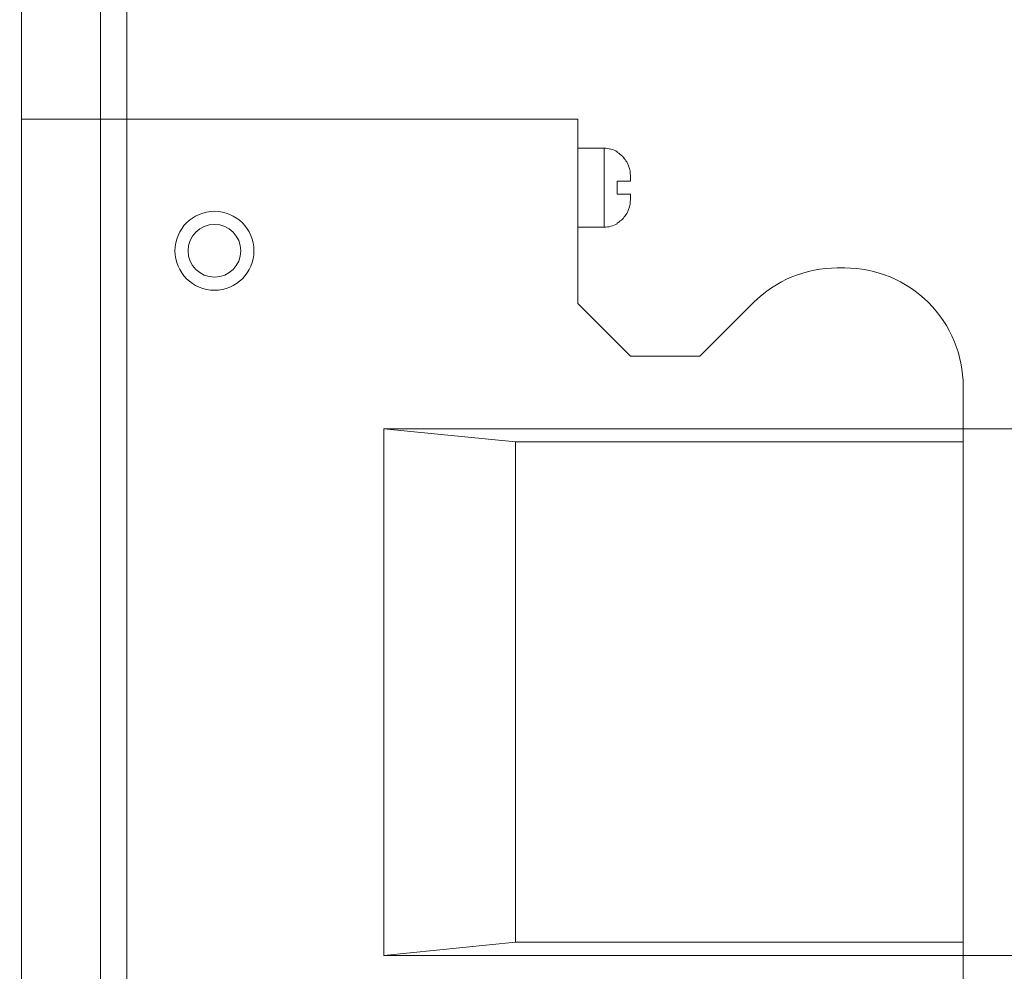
# Model space of a CAD drawing. Header units: millimetres. Extents: x -296 to 295, y -209 to 209.
# Tile 83 of 146: x 0 to 37, y 88 to 124. Entities that reach past the tile are written whole.
import ezdxf
from ezdxf.lldxf.tags import DXFTag

# ---------------------------------------------------------------- set-up
doc = ezdxf.new("R2010")
doc.units = ezdxf.units.MM
doc.header["$MEASUREMENT"] = 0
doc.layers.add('layer 1', color=7, linetype='Continuous')
tags = doc.linetypes.add('New Line104', pattern=[1, 0.5, -0.5]).pattern_tags.tags
tags[6:7] = [DXFTag(74, 4), DXFTag(75, 0), DXFTag(340, '0'), DXFTag(46, 1.0), DXFTag(50, 0.0), DXFTag(44, 0.0), DXFTag(45, 0.0)]
tags[4:5] = [DXFTag(74, 4), DXFTag(75, 0), DXFTag(340, '0'), DXFTag(46, 1.0), DXFTag(50, 0.0), DXFTag(44, 0.0), DXFTag(45, 0.0)]
tags = doc.linetypes.add('New Line105', pattern=[1, 0.5, -0.5]).pattern_tags.tags
tags[6:7] = [DXFTag(74, 4), DXFTag(75, 0), DXFTag(340, '0'), DXFTag(46, 1.0), DXFTag(50, 0.0), DXFTag(44, 0.0), DXFTag(45, 0.0)]
tags[4:5] = [DXFTag(74, 4), DXFTag(75, 0), DXFTag(340, '0'), DXFTag(46, 1.0), DXFTag(50, 0.0), DXFTag(44, 0.0), DXFTag(45, 0.0)]
tags = doc.linetypes.add('New Line107', pattern=[1, 0.5, -0.5]).pattern_tags.tags
tags[6:7] = [DXFTag(74, 4), DXFTag(75, 0), DXFTag(340, '0'), DXFTag(46, 1.0), DXFTag(50, 0.0), DXFTag(44, 0.0), DXFTag(45, 0.0)]
tags[4:5] = [DXFTag(74, 4), DXFTag(75, 0), DXFTag(340, '0'), DXFTag(46, 1.0), DXFTag(50, 0.0), DXFTag(44, 0.0), DXFTag(45, 0.0)]
tags = doc.linetypes.add('New Line108', pattern=[1, 0.5, -0.5]).pattern_tags.tags
tags[6:7] = [DXFTag(74, 4), DXFTag(75, 0), DXFTag(340, '0'), DXFTag(46, 1.0), DXFTag(50, 0.0), DXFTag(44, 0.0), DXFTag(45, 0.0)]
tags[4:5] = [DXFTag(74, 4), DXFTag(75, 0), DXFTag(340, '0'), DXFTag(46, 1.0), DXFTag(50, 0.0), DXFTag(44, 0.0), DXFTag(45, 0.0)]
tags = doc.linetypes.add('New Line109', pattern=[1, 0.5, -0.5]).pattern_tags.tags
tags[6:7] = [DXFTag(74, 4), DXFTag(75, 0), DXFTag(340, '0'), DXFTag(46, 1.0), DXFTag(50, 0.0), DXFTag(44, 0.0), DXFTag(45, 0.0)]
tags[4:5] = [DXFTag(74, 4), DXFTag(75, 0), DXFTag(340, '0'), DXFTag(46, 1.0), DXFTag(50, 0.0), DXFTag(44, 0.0), DXFTag(45, 0.0)]
tags = doc.linetypes.add('New Line110', pattern=[1, 0.5, -0.5]).pattern_tags.tags
tags[6:7] = [DXFTag(74, 4), DXFTag(75, 0), DXFTag(340, '0'), DXFTag(46, 1.0), DXFTag(50, 0.0), DXFTag(44, 0.0), DXFTag(45, 0.0)]
tags[4:5] = [DXFTag(74, 4), DXFTag(75, 0), DXFTag(340, '0'), DXFTag(46, 1.0), DXFTag(50, 0.0), DXFTag(44, 0.0), DXFTag(45, 0.0)]
tags = doc.linetypes.add('New Line111', pattern=[1, 0.5, -0.5]).pattern_tags.tags
tags[6:7] = [DXFTag(74, 4), DXFTag(75, 0), DXFTag(340, '0'), DXFTag(46, 1.0), DXFTag(50, 0.0), DXFTag(44, 0.0), DXFTag(45, 0.0)]
tags[4:5] = [DXFTag(74, 4), DXFTag(75, 0), DXFTag(340, '0'), DXFTag(46, 1.0), DXFTag(50, 0.0), DXFTag(44, 0.0), DXFTag(45, 0.0)]
tags = doc.linetypes.add('New Line112', pattern=[1, 0.5, -0.5]).pattern_tags.tags
tags[6:7] = [DXFTag(74, 4), DXFTag(75, 0), DXFTag(340, '0'), DXFTag(46, 1.0), DXFTag(50, 0.0), DXFTag(44, 0.0), DXFTag(45, 0.0)]
tags[4:5] = [DXFTag(74, 4), DXFTag(75, 0), DXFTag(340, '0'), DXFTag(46, 1.0), DXFTag(50, 0.0), DXFTag(44, 0.0), DXFTag(45, 0.0)]
tags = doc.linetypes.add('New Line114', pattern=[1, 0.5, -0.5]).pattern_tags.tags
tags[6:7] = [DXFTag(74, 4), DXFTag(75, 0), DXFTag(340, '0'), DXFTag(46, 1.0), DXFTag(50, 0.0), DXFTag(44, 0.0), DXFTag(45, 0.0)]
tags[4:5] = [DXFTag(74, 4), DXFTag(75, 0), DXFTag(340, '0'), DXFTag(46, 1.0), DXFTag(50, 0.0), DXFTag(44, 0.0), DXFTag(45, 0.0)]
tags = doc.linetypes.add('New Line115', pattern=[1, 0.5, -0.5]).pattern_tags.tags
tags[6:7] = [DXFTag(74, 4), DXFTag(75, 0), DXFTag(340, '0'), DXFTag(46, 1.0), DXFTag(50, 0.0), DXFTag(44, 0.0), DXFTag(45, 0.0)]
tags[4:5] = [DXFTag(74, 4), DXFTag(75, 0), DXFTag(340, '0'), DXFTag(46, 1.0), DXFTag(50, 0.0), DXFTag(44, 0.0), DXFTag(45, 0.0)]
tags = doc.linetypes.add('New Line120', pattern=[1, 0.5, -0.5]).pattern_tags.tags
tags[6:7] = [DXFTag(74, 4), DXFTag(75, 0), DXFTag(340, '0'), DXFTag(46, 1.0), DXFTag(50, 0.0), DXFTag(44, 0.0), DXFTag(45, 0.0)]
tags[4:5] = [DXFTag(74, 4), DXFTag(75, 0), DXFTag(340, '0'), DXFTag(46, 1.0), DXFTag(50, 0.0), DXFTag(44, 0.0), DXFTag(45, 0.0)]
tags = doc.linetypes.add('New Line121', pattern=[1, 0.5, -0.5]).pattern_tags.tags
tags[6:7] = [DXFTag(74, 4), DXFTag(75, 0), DXFTag(340, '0'), DXFTag(46, 1.0), DXFTag(50, 0.0), DXFTag(44, 0.0), DXFTag(45, 0.0)]
tags[4:5] = [DXFTag(74, 4), DXFTag(75, 0), DXFTag(340, '0'), DXFTag(46, 1.0), DXFTag(50, 0.0), DXFTag(44, 0.0), DXFTag(45, 0.0)]
tags = doc.linetypes.add('New Line122', pattern=[1, 0.5, -0.5]).pattern_tags.tags
tags[6:7] = [DXFTag(74, 4), DXFTag(75, 0), DXFTag(340, '0'), DXFTag(46, 1.0), DXFTag(50, 0.0), DXFTag(44, 0.0), DXFTag(45, 0.0)]
tags[4:5] = [DXFTag(74, 4), DXFTag(75, 0), DXFTag(340, '0'), DXFTag(46, 1.0), DXFTag(50, 0.0), DXFTag(44, 0.0), DXFTag(45, 0.0)]
tags = doc.linetypes.add('New Line123', pattern=[1, 0.5, -0.5]).pattern_tags.tags
tags[6:7] = [DXFTag(74, 4), DXFTag(75, 0), DXFTag(340, '0'), DXFTag(46, 1.0), DXFTag(50, 0.0), DXFTag(44, 0.0), DXFTag(45, 0.0)]
tags[4:5] = [DXFTag(74, 4), DXFTag(75, 0), DXFTag(340, '0'), DXFTag(46, 1.0), DXFTag(50, 0.0), DXFTag(44, 0.0), DXFTag(45, 0.0)]
tags = doc.linetypes.add('New Line13', pattern=[1, 0.5, -0.5]).pattern_tags.tags
tags[6:7] = [DXFTag(74, 4), DXFTag(75, 0), DXFTag(340, '0'), DXFTag(46, 1.0), DXFTag(50, 0.0), DXFTag(44, 0.0), DXFTag(45, 0.0)]
tags[4:5] = [DXFTag(74, 4), DXFTag(75, 0), DXFTag(340, '0'), DXFTag(46, 1.0), DXFTag(50, 0.0), DXFTag(44, 0.0), DXFTag(45, 0.0)]
tags = doc.linetypes.add('New Line40', pattern=[1, 0.5, -0.5]).pattern_tags.tags
tags[6:7] = [DXFTag(74, 4), DXFTag(75, 0), DXFTag(340, '0'), DXFTag(46, 1.0), DXFTag(50, 0.0), DXFTag(44, 0.0), DXFTag(45, 0.0)]
tags[4:5] = [DXFTag(74, 4), DXFTag(75, 0), DXFTag(340, '0'), DXFTag(46, 1.0), DXFTag(50, 0.0), DXFTag(44, 0.0), DXFTag(45, 0.0)]
tags = doc.linetypes.add('New Line58', pattern=[1, 0.5, -0.5]).pattern_tags.tags
tags[6:7] = [DXFTag(74, 4), DXFTag(75, 0), DXFTag(340, '0'), DXFTag(46, 1.0), DXFTag(50, 0.0), DXFTag(44, 0.0), DXFTag(45, 0.0)]
tags[4:5] = [DXFTag(74, 4), DXFTag(75, 0), DXFTag(340, '0'), DXFTag(46, 1.0), DXFTag(50, 0.0), DXFTag(44, 0.0), DXFTag(45, 0.0)]
tags = doc.linetypes.add('New Line6', pattern=[1.5, 1, -0.5]).pattern_tags.tags
tags[6:7] = [DXFTag(74, 4), DXFTag(75, 0), DXFTag(340, '0'), DXFTag(46, 1.0), DXFTag(50, 0.0), DXFTag(44, 0.0), DXFTag(45, 0.0)]
tags[4:5] = [DXFTag(74, 4), DXFTag(75, 0), DXFTag(340, '0'), DXFTag(46, 1.0), DXFTag(50, 0.0), DXFTag(44, 0.0), DXFTag(45, 0.0)]
tags = doc.linetypes.add('New Line63', pattern=[1, 0.5, -0.5]).pattern_tags.tags
tags[6:7] = [DXFTag(74, 4), DXFTag(75, 0), DXFTag(340, '0'), DXFTag(46, 1.0), DXFTag(50, 0.0), DXFTag(44, 0.0), DXFTag(45, 0.0)]
tags[4:5] = [DXFTag(74, 4), DXFTag(75, 0), DXFTag(340, '0'), DXFTag(46, 1.0), DXFTag(50, 0.0), DXFTag(44, 0.0), DXFTag(45, 0.0)]
tags = doc.linetypes.add('New Line64', pattern=[1, 0.5, -0.5]).pattern_tags.tags
tags[6:7] = [DXFTag(74, 4), DXFTag(75, 0), DXFTag(340, '0'), DXFTag(46, 1.0), DXFTag(50, 0.0), DXFTag(44, 0.0), DXFTag(45, 0.0)]
tags[4:5] = [DXFTag(74, 4), DXFTag(75, 0), DXFTag(340, '0'), DXFTag(46, 1.0), DXFTag(50, 0.0), DXFTag(44, 0.0), DXFTag(45, 0.0)]
tags = doc.linetypes.add('New Line65', pattern=[1, 0.5, -0.5]).pattern_tags.tags
tags[6:7] = [DXFTag(74, 4), DXFTag(75, 0), DXFTag(340, '0'), DXFTag(46, 1.0), DXFTag(50, 0.0), DXFTag(44, 0.0), DXFTag(45, 0.0)]
tags[4:5] = [DXFTag(74, 4), DXFTag(75, 0), DXFTag(340, '0'), DXFTag(46, 1.0), DXFTag(50, 0.0), DXFTag(44, 0.0), DXFTag(45, 0.0)]
tags = doc.linetypes.add('New Line66', pattern=[1, 0.5, -0.5]).pattern_tags.tags
tags[6:7] = [DXFTag(74, 4), DXFTag(75, 0), DXFTag(340, '0'), DXFTag(46, 1.0), DXFTag(50, 0.0), DXFTag(44, 0.0), DXFTag(45, 0.0)]
tags[4:5] = [DXFTag(74, 4), DXFTag(75, 0), DXFTag(340, '0'), DXFTag(46, 1.0), DXFTag(50, 0.0), DXFTag(44, 0.0), DXFTag(45, 0.0)]
tags = doc.linetypes.add('New Line67', pattern=[1, 0.5, -0.5]).pattern_tags.tags
tags[6:7] = [DXFTag(74, 4), DXFTag(75, 0), DXFTag(340, '0'), DXFTag(46, 1.0), DXFTag(50, 0.0), DXFTag(44, 0.0), DXFTag(45, 0.0)]
tags[4:5] = [DXFTag(74, 4), DXFTag(75, 0), DXFTag(340, '0'), DXFTag(46, 1.0), DXFTag(50, 0.0), DXFTag(44, 0.0), DXFTag(45, 0.0)]
tags = doc.linetypes.add('New Line68', pattern=[1, 0.5, -0.5]).pattern_tags.tags
tags[6:7] = [DXFTag(74, 4), DXFTag(75, 0), DXFTag(340, '0'), DXFTag(46, 1.0), DXFTag(50, 0.0), DXFTag(44, 0.0), DXFTag(45, 0.0)]
tags[4:5] = [DXFTag(74, 4), DXFTag(75, 0), DXFTag(340, '0'), DXFTag(46, 1.0), DXFTag(50, 0.0), DXFTag(44, 0.0), DXFTag(45, 0.0)]
tags = doc.linetypes.add('New Line69', pattern=[1, 0.5, -0.5]).pattern_tags.tags
tags[6:7] = [DXFTag(74, 4), DXFTag(75, 0), DXFTag(340, '0'), DXFTag(46, 1.0), DXFTag(50, 0.0), DXFTag(44, 0.0), DXFTag(45, 0.0)]
tags[4:5] = [DXFTag(74, 4), DXFTag(75, 0), DXFTag(340, '0'), DXFTag(46, 1.0), DXFTag(50, 0.0), DXFTag(44, 0.0), DXFTag(45, 0.0)]
tags = doc.linetypes.add('New Line70', pattern=[1, 0.5, -0.5]).pattern_tags.tags
tags[6:7] = [DXFTag(74, 4), DXFTag(75, 0), DXFTag(340, '0'), DXFTag(46, 1.0), DXFTag(50, 0.0), DXFTag(44, 0.0), DXFTag(45, 0.0)]
tags[4:5] = [DXFTag(74, 4), DXFTag(75, 0), DXFTag(340, '0'), DXFTag(46, 1.0), DXFTag(50, 0.0), DXFTag(44, 0.0), DXFTag(45, 0.0)]
tags = doc.linetypes.add('New Line71', pattern=[1, 0.5, -0.5]).pattern_tags.tags
tags[6:7] = [DXFTag(74, 4), DXFTag(75, 0), DXFTag(340, '0'), DXFTag(46, 1.0), DXFTag(50, 0.0), DXFTag(44, 0.0), DXFTag(45, 0.0)]
tags[4:5] = [DXFTag(74, 4), DXFTag(75, 0), DXFTag(340, '0'), DXFTag(46, 1.0), DXFTag(50, 0.0), DXFTag(44, 0.0), DXFTag(45, 0.0)]
tags = doc.linetypes.add('New Line72', pattern=[1, 0.5, -0.5]).pattern_tags.tags
tags[6:7] = [DXFTag(74, 4), DXFTag(75, 0), DXFTag(340, '0'), DXFTag(46, 1.0), DXFTag(50, 0.0), DXFTag(44, 0.0), DXFTag(45, 0.0)]
tags[4:5] = [DXFTag(74, 4), DXFTag(75, 0), DXFTag(340, '0'), DXFTag(46, 1.0), DXFTag(50, 0.0), DXFTag(44, 0.0), DXFTag(45, 0.0)]
tags = doc.linetypes.add('New Line73', pattern=[1, 0.5, -0.5]).pattern_tags.tags
tags[6:7] = [DXFTag(74, 4), DXFTag(75, 0), DXFTag(340, '0'), DXFTag(46, 1.0), DXFTag(50, 0.0), DXFTag(44, 0.0), DXFTag(45, 0.0)]
tags[4:5] = [DXFTag(74, 4), DXFTag(75, 0), DXFTag(340, '0'), DXFTag(46, 1.0), DXFTag(50, 0.0), DXFTag(44, 0.0), DXFTag(45, 0.0)]
tags = doc.linetypes.add('New Line74', pattern=[1, 0.5, -0.5]).pattern_tags.tags
tags[6:7] = [DXFTag(74, 4), DXFTag(75, 0), DXFTag(340, '0'), DXFTag(46, 1.0), DXFTag(50, 0.0), DXFTag(44, 0.0), DXFTag(45, 0.0)]
tags[4:5] = [DXFTag(74, 4), DXFTag(75, 0), DXFTag(340, '0'), DXFTag(46, 1.0), DXFTag(50, 0.0), DXFTag(44, 0.0), DXFTag(45, 0.0)]
tags = doc.linetypes.add('New Line76', pattern=[1, 0.5, -0.5]).pattern_tags.tags
tags[6:7] = [DXFTag(74, 4), DXFTag(75, 0), DXFTag(340, '0'), DXFTag(46, 1.0), DXFTag(50, 0.0), DXFTag(44, 0.0), DXFTag(45, 0.0)]
tags[4:5] = [DXFTag(74, 4), DXFTag(75, 0), DXFTag(340, '0'), DXFTag(46, 1.0), DXFTag(50, 0.0), DXFTag(44, 0.0), DXFTag(45, 0.0)]
tags = doc.linetypes.add('New Line78', pattern=[1, 0.5, -0.5]).pattern_tags.tags
tags[6:7] = [DXFTag(74, 4), DXFTag(75, 0), DXFTag(340, '0'), DXFTag(46, 1.0), DXFTag(50, 0.0), DXFTag(44, 0.0), DXFTag(45, 0.0)]
tags[4:5] = [DXFTag(74, 4), DXFTag(75, 0), DXFTag(340, '0'), DXFTag(46, 1.0), DXFTag(50, 0.0), DXFTag(44, 0.0), DXFTag(45, 0.0)]
tags = doc.linetypes.add('New Line79', pattern=[1, 0.5, -0.5]).pattern_tags.tags
tags[6:7] = [DXFTag(74, 4), DXFTag(75, 0), DXFTag(340, '0'), DXFTag(46, 1.0), DXFTag(50, 0.0), DXFTag(44, 0.0), DXFTag(45, 0.0)]
tags[4:5] = [DXFTag(74, 4), DXFTag(75, 0), DXFTag(340, '0'), DXFTag(46, 1.0), DXFTag(50, 0.0), DXFTag(44, 0.0), DXFTag(45, 0.0)]
tags = doc.linetypes.add('New Line81', pattern=[1, 0.5, -0.5]).pattern_tags.tags
tags[6:7] = [DXFTag(74, 4), DXFTag(75, 0), DXFTag(340, '0'), DXFTag(46, 1.0), DXFTag(50, 0.0), DXFTag(44, 0.0), DXFTag(45, 0.0)]
tags[4:5] = [DXFTag(74, 4), DXFTag(75, 0), DXFTag(340, '0'), DXFTag(46, 1.0), DXFTag(50, 0.0), DXFTag(44, 0.0), DXFTag(45, 0.0)]
tags = doc.linetypes.add('New Line82', pattern=[1, 0.5, -0.5]).pattern_tags.tags
tags[6:7] = [DXFTag(74, 4), DXFTag(75, 0), DXFTag(340, '0'), DXFTag(46, 1.0), DXFTag(50, 0.0), DXFTag(44, 0.0), DXFTag(45, 0.0)]
tags[4:5] = [DXFTag(74, 4), DXFTag(75, 0), DXFTag(340, '0'), DXFTag(46, 1.0), DXFTag(50, 0.0), DXFTag(44, 0.0), DXFTag(45, 0.0)]
tags = doc.linetypes.add('New Line87', pattern=[1, 0.5, -0.5]).pattern_tags.tags
tags[6:7] = [DXFTag(74, 4), DXFTag(75, 0), DXFTag(340, '0'), DXFTag(46, 1.0), DXFTag(50, 0.0), DXFTag(44, 0.0), DXFTag(45, 0.0)]
tags[4:5] = [DXFTag(74, 4), DXFTag(75, 0), DXFTag(340, '0'), DXFTag(46, 1.0), DXFTag(50, 0.0), DXFTag(44, 0.0), DXFTag(45, 0.0)]
tags = doc.linetypes.add('New Line88', pattern=[1, 0.5, -0.5]).pattern_tags.tags
tags[6:7] = [DXFTag(74, 4), DXFTag(75, 0), DXFTag(340, '0'), DXFTag(46, 1.0), DXFTag(50, 0.0), DXFTag(44, 0.0), DXFTag(45, 0.0)]
tags[4:5] = [DXFTag(74, 4), DXFTag(75, 0), DXFTag(340, '0'), DXFTag(46, 1.0), DXFTag(50, 0.0), DXFTag(44, 0.0), DXFTag(45, 0.0)]
tags = doc.linetypes.add('New Line89', pattern=[1, 0.5, -0.5]).pattern_tags.tags
tags[6:7] = [DXFTag(74, 4), DXFTag(75, 0), DXFTag(340, '0'), DXFTag(46, 1.0), DXFTag(50, 0.0), DXFTag(44, 0.0), DXFTag(45, 0.0)]
tags[4:5] = [DXFTag(74, 4), DXFTag(75, 0), DXFTag(340, '0'), DXFTag(46, 1.0), DXFTag(50, 0.0), DXFTag(44, 0.0), DXFTag(45, 0.0)]
tags = doc.linetypes.add('New Line92', pattern=[1, 0.5, -0.5]).pattern_tags.tags
tags[6:7] = [DXFTag(74, 4), DXFTag(75, 0), DXFTag(340, '0'), DXFTag(46, 1.0), DXFTag(50, 0.0), DXFTag(44, 0.0), DXFTag(45, 0.0)]
tags[4:5] = [DXFTag(74, 4), DXFTag(75, 0), DXFTag(340, '0'), DXFTag(46, 1.0), DXFTag(50, 0.0), DXFTag(44, 0.0), DXFTag(45, 0.0)]
tags = doc.linetypes.add('New Line93', pattern=[1, 0.5, -0.5]).pattern_tags.tags
tags[6:7] = [DXFTag(74, 4), DXFTag(75, 0), DXFTag(340, '0'), DXFTag(46, 1.0), DXFTag(50, 0.0), DXFTag(44, 0.0), DXFTag(45, 0.0)]
tags[4:5] = [DXFTag(74, 4), DXFTag(75, 0), DXFTag(340, '0'), DXFTag(46, 1.0), DXFTag(50, 0.0), DXFTag(44, 0.0), DXFTag(45, 0.0)]
tags = doc.linetypes.add('New Line94', pattern=[1, 0.5, -0.5]).pattern_tags.tags
tags[6:7] = [DXFTag(74, 4), DXFTag(75, 0), DXFTag(340, '0'), DXFTag(46, 1.0), DXFTag(50, 0.0), DXFTag(44, 0.0), DXFTag(45, 0.0)]
tags[4:5] = [DXFTag(74, 4), DXFTag(75, 0), DXFTag(340, '0'), DXFTag(46, 1.0), DXFTag(50, 0.0), DXFTag(44, 0.0), DXFTag(45, 0.0)]
tags = doc.linetypes.add('New Line95', pattern=[1, 0.5, -0.5]).pattern_tags.tags
tags[6:7] = [DXFTag(74, 4), DXFTag(75, 0), DXFTag(340, '0'), DXFTag(46, 1.0), DXFTag(50, 0.0), DXFTag(44, 0.0), DXFTag(45, 0.0)]
tags[4:5] = [DXFTag(74, 4), DXFTag(75, 0), DXFTag(340, '0'), DXFTag(46, 1.0), DXFTag(50, 0.0), DXFTag(44, 0.0), DXFTag(45, 0.0)]

msp = doc.modelspace()

# ---------------------------------------------------------------- linework, layer by layer
at = {"layer": 'layer 1', "color": 1, "lineweight": 0}
msp.add_open_spline([(295.3283, 209.2747), (295.3283, 209.2747), (295.3283, -208.9236), (295.3283, -208.9236), (295.3283, -208.9236), (-296.1944, -208.9236), (-296.1944, -208.9236), (-296.1944, -208.9236), (-296.1944, 209.2747), (-296.1944, 209.2747), (-296.1944, 209.2747), (295.3283, 209.2747), (295.3283, 209.2747)], degree=3, knots=[0, 0, 0, 0, 0.25, 0.25, 0.25, 0.5, 0.5, 0.5, 0.75, 0.75, 0.75, 1, 1, 1, 1], dxfattribs=at)
at = {"layer": 'layer 1', "color": 5, "lineweight": 0}
msp.add_open_spline([(-281.2487, 194.7284), (-281.2487, 194.7284), (-281.2487, -197.0649), (-281.2487, -197.0649), (-281.2487, -197.0649), (283.3586, -197.0649), (283.3586, -197.0649)], degree=3, knots=[0, 0, 0, 0, 0.5, 0.5, 0.5, 1, 1, 1, 1], dxfattribs=at)
at = {"layer": 'layer 1', "linetype": 'New Line6', "lineweight": 9}
msp.add_open_spline([(3.6719, 3.3214), (3.6719, 3.3214), (3.6719, 159.3214), (3.6719, 159.3214)], degree=3, dxfattribs=at)
at = {"layer": 'layer 1', "lineweight": 0}
for points in [[(2.6719, 124.757), (2.6719, 124.757), (2.6719, -36.0082), (2.6719, -36.0082)], [(2.6719, 123.257), (2.6719, 123.257), (2.6719, -19.9282), (2.6719, -19.9282)]]:
    msp.add_open_spline(points, degree=3, dxfattribs=at)
at = {"layer": 'layer 1', "lineweight": 9}
msp.add_open_spline([(-0.3281, 2.0286), (-0.3281, 2.0286), (-0.3281, 124.4364), (-0.3281, 124.4364)], degree=3, dxfattribs=at)
at = {"layer": 'layer 1', "linetype": 'New Line76', "lineweight": 9}
msp.add_open_spline([(20.7969, 119.8664), (20.7969, 119.8664), (-0.3281, 119.8664), (-0.3281, 119.8664)], degree=3, dxfattribs=at)
at = {"layer": 'layer 1', "linetype": 'New Line81', "lineweight": 9}
msp.add_open_spline([(20.7969, 112.8614), (20.7969, 112.8614), (20.7969, 119.8664), (20.7969, 119.8664)], degree=3, dxfattribs=at)
at = {"layer": 'layer 1', "linetype": 'New Line73', "lineweight": 9}
msp.add_open_spline([(20.7969, 118.7614), (20.7969, 118.7614), (21.7969, 118.7614), (21.7969, 118.7614)], degree=3, dxfattribs=at)
at = {"layer": 'layer 1', "linetype": 'New Line82', "lineweight": 9}
msp.add_open_spline([(21.7969, 118.7614), (21.7969, 118.7614), (21.7969, 115.7614), (21.7969, 115.7614)], degree=3, dxfattribs=at)
at = {"layer": 'layer 1', "linetype": 'New Line110', "lineweight": 9}
msp.add_open_spline([(22.2969, 118.6275), (22.1449, 118.7152), (21.9725, 118.7614), (21.7969, 118.7614)], degree=3, dxfattribs=at)
at = {"layer": 'layer 1', "linetype": 'New Line89', "lineweight": 9}
msp.add_open_spline([(22.2969, 118.6044), (22.2969, 118.6044), (22.2969, 118.6275), (22.2969, 118.6275)], degree=3, dxfattribs=at)
at = {"layer": 'layer 1', "linetype": 'New Line114', "lineweight": 9}
msp.add_open_spline([(22.4125, 118.5251), (22.3759, 118.5542), (22.3373, 118.5807), (22.2969, 118.6044)], degree=3, dxfattribs=at)
at = {"layer": 'layer 1', "linetype": 'New Line120', "lineweight": 9}
msp.add_open_spline([(22.4125, 118.5251), (22.5245, 118.4359), (22.6181, 118.3207), (22.6832, 118.1916), (22.7484, 118.0625), (22.785, 117.9194), (22.7943, 117.7764)], degree=3, knots=[0, 0, 0, 0, 0.5, 0.5, 0.5, 1, 1, 1, 1], dxfattribs=at)
at = {"layer": 'layer 1', "linetype": 'New Line121', "lineweight": 9}
msp.add_open_spline([(22.7943, 117.7764), (22.785, 117.9194), (22.7484, 118.0625), (22.6832, 118.1916), (22.6181, 118.3207), (22.5245, 118.4359), (22.4125, 118.5251)], degree=3, knots=[0, 0, 0, 0, 0.5, 0.5, 0.5, 1, 1, 1, 1], dxfattribs=at)
at = {"layer": 'layer 1', "linetype": 'New Line72', "lineweight": 9}
msp.add_open_spline([(22.2969, 117.5114), (22.2969, 117.5114), (22.7969, 117.5114), (22.7969, 117.5114)], degree=3, dxfattribs=at)
at = {"layer": 'layer 1', "linetype": 'New Line88', "lineweight": 9}
msp.add_open_spline([(22.2969, 117.0114), (22.2969, 117.0114), (22.2969, 117.5114), (22.2969, 117.5114)], degree=3, dxfattribs=at)
at = {"layer": 'layer 1', "linetype": 'New Line108', "lineweight": 9}
msp.add_open_spline([(22.7969, 117.6944), (22.797, 117.7218), (22.7961, 117.7491), (22.7943, 117.7764)], degree=3, dxfattribs=at)
at = {"layer": 'layer 1', "linetype": 'New Line93', "lineweight": 9}
msp.add_open_spline([(22.7969, 117.5114), (22.7969, 117.5114), (22.7969, 117.6944), (22.7969, 117.6944)], degree=3, dxfattribs=at)
at = {"layer": 'layer 1', "linetype": 'New Line71', "lineweight": 9}
msp.add_open_spline([(22.7969, 117.0114), (22.7969, 117.0114), (22.2969, 117.0114), (22.2969, 117.0114)], degree=3, dxfattribs=at)
at = {"layer": 'layer 1', "linetype": 'New Line122', "lineweight": 9}
msp.add_open_spline([(22.4125, 115.9978), (22.5245, 116.087), (22.6181, 116.2022), (22.6832, 116.3313), (22.7484, 116.4604), (22.785, 116.6035), (22.7943, 116.7464)], degree=3, knots=[0, 0, 0, 0, 0.5, 0.5, 0.5, 1, 1, 1, 1], dxfattribs=at)
at = {"layer": 'layer 1', "linetype": 'New Line123', "lineweight": 9}
msp.add_open_spline([(22.7943, 116.7464), (22.785, 116.6035), (22.7484, 116.4604), (22.6832, 116.3313), (22.6181, 116.2022), (22.5245, 116.087), (22.4125, 115.9978)], degree=3, knots=[0, 0, 0, 0, 0.5, 0.5, 0.5, 1, 1, 1, 1], dxfattribs=at)
at = {"layer": 'layer 1', "linetype": 'New Line109', "lineweight": 9}
msp.add_open_spline([(22.7943, 116.7464), (22.7961, 116.7737), (22.797, 116.8011), (22.7969, 116.8284)], degree=3, dxfattribs=at)
at = {"layer": 'layer 1', "linetype": 'New Line92', "lineweight": 9}
msp.add_open_spline([(22.7969, 116.8284), (22.7969, 116.8284), (22.7969, 117.0114), (22.7969, 117.0114)], degree=3, dxfattribs=at)
at = {"layer": 'layer 1', "linetype": 'New Line107', "lineweight": 9}
msp.add_open_spline([(8.4969, 114.8664), (8.4969, 115.6949), (7.8254, 116.3664), (6.9969, 116.3664), (6.1685, 116.3664), (5.4969, 115.6949), (5.4969, 114.8664), (5.4969, 114.038), (6.1685, 113.3664), (6.9969, 113.3664), (7.8254, 113.3664), (8.4969, 114.038), (8.4969, 114.8664)], degree=3, knots=[0, 0, 0, 0, 0.25, 0.25, 0.25, 0.5, 0.5, 0.5, 0.75, 0.75, 0.75, 1, 1, 1, 1], dxfattribs=at)
at = {"layer": 'layer 1', "linetype": 'New Line115', "lineweight": 9}
msp.add_open_spline([(22.2969, 115.9185), (22.3373, 115.9422), (22.3759, 115.9687), (22.4125, 115.9978)], degree=3, dxfattribs=at)
at = {"layer": 'layer 1', "linetype": 'New Line112', "lineweight": 9}
msp.add_open_spline([(7.9969, 114.8664), (7.9969, 115.4187), (7.5492, 115.8664), (6.9969, 115.8664), (6.4447, 115.8664), (5.9969, 115.4187), (5.9969, 114.8664), (5.9969, 114.3142), (6.4447, 113.8664), (6.9969, 113.8664), (7.5492, 113.8664), (7.9969, 114.3141), (7.9969, 114.8664)], degree=3, knots=[0, 0, 0, 0, 0.25, 0.25, 0.25, 0.5, 0.5, 0.5, 0.75, 0.75, 0.75, 1, 1, 1, 1], dxfattribs=at)
at = {"layer": 'layer 1', "linetype": 'New Line70', "lineweight": 9}
msp.add_open_spline([(20.7969, 115.7614), (20.7969, 115.7614), (21.7969, 115.7614), (21.7969, 115.7614)], degree=3, dxfattribs=at)
at = {"layer": 'layer 1', "linetype": 'New Line111', "lineweight": 9}
msp.add_open_spline([(21.7969, 115.7614), (21.9725, 115.7614), (22.1449, 115.8076), (22.2969, 115.8954)], degree=3, dxfattribs=at)
at = {"layer": 'layer 1', "linetype": 'New Line87', "lineweight": 9}
msp.add_open_spline([(22.2969, 115.8954), (22.2969, 115.8954), (22.2969, 115.9185), (22.2969, 115.9185)], degree=3, dxfattribs=at)
at = {"layer": 'layer 1', "linetype": 'New Line104', "lineweight": 9}
msp.add_open_spline([(30.6556, 114.2164), (29.4621, 114.2164), (28.3175, 113.7423), (27.4736, 112.8984)], degree=3, dxfattribs=at)
at = {"layer": 'layer 1', "linetype": 'New Line69', "lineweight": 9}
msp.add_open_spline([(30.9366, 114.2164), (30.9366, 114.2164), (30.6556, 114.2164), (30.6556, 114.2164)], degree=3, dxfattribs=at)
at = {"layer": 'layer 1', "linetype": 'New Line105', "lineweight": 9}
msp.add_open_spline([(35.4366, 109.7164), (35.4366, 110.9099), (34.9625, 112.0545), (34.1186, 112.8984), (33.2747, 113.7423), (32.1301, 114.2164), (30.9366, 114.2164)], degree=3, knots=[0, 0, 0, 0, 0.5, 0.5, 0.5, 1, 1, 1, 1], dxfattribs=at)
at = {"layer": 'layer 1', "linetype": 'New Line94', "lineweight": 9}
msp.add_open_spline([(20.7969, 112.8614), (20.7969, 112.8614), (22.7969, 110.8614), (22.7969, 110.8614)], degree=3, dxfattribs=at)
at = {"layer": 'layer 1', "linetype": 'New Line65', "lineweight": 9}
msp.add_open_spline([(25.4366, 110.8614), (25.4366, 110.8614), (27.4736, 112.8984), (27.4736, 112.8984)], degree=3, dxfattribs=at)
at = {"layer": 'layer 1', "linetype": 'New Line68', "lineweight": 9}
msp.add_open_spline([(25.4366, 110.8614), (25.4366, 110.8614), (22.7969, 110.8614), (22.7969, 110.8614)], degree=3, dxfattribs=at)
at = {"layer": 'layer 1', "linetype": 'New Line95', "lineweight": 9}
msp.add_open_spline([(35.4366, 86.5064), (35.4366, 86.5064), (35.4366, 109.7164), (35.4366, 109.7164)], degree=3, dxfattribs=at)
at = {"layer": 'layer 1', "linetype": 'New Line67', "lineweight": 9}
msp.add_open_spline([(13.4366, 108.1114), (13.4366, 108.1114), (35.4366, 108.1114), (35.4366, 108.1114)], degree=3, dxfattribs=at)
at = {"layer": 'layer 1', "linetype": 'New Line74', "lineweight": 9}
msp.add_open_spline([(13.4366, 108.1114), (13.4366, 108.1114), (18.4366, 107.6114), (18.4366, 107.6114)], degree=3, dxfattribs=at)
at = {"layer": 'layer 1', "linetype": 'New Line78', "lineweight": 9}
msp.add_open_spline([(13.4366, 88.1114), (13.4366, 88.1114), (13.4366, 108.1114), (13.4366, 108.1114)], degree=3, dxfattribs=at)
at = {"layer": 'layer 1', "linetype": 'New Line40', "lineweight": 9}
msp.add_open_spline([(35.4366, 108.1112), (35.4366, 108.1112), (48.4366, 108.1112), (48.4366, 108.1112)], degree=3, dxfattribs=at)
at = {"layer": 'layer 1', "linetype": 'New Line66', "lineweight": 9}
msp.add_open_spline([(18.4366, 107.6114), (18.4366, 107.6114), (35.4366, 107.6114), (35.4366, 107.6114)], degree=3, dxfattribs=at)
at = {"layer": 'layer 1', "linetype": 'New Line79', "lineweight": 9}
msp.add_open_spline([(18.4366, 88.6114), (18.4366, 88.6114), (18.4366, 107.6114), (18.4366, 107.6114)], degree=3, dxfattribs=at)
at = {"layer": 'layer 1', "linetype": 'New Line58', "lineweight": 9}
msp.add_open_spline([(13.4366, 88.1114), (13.4366, 88.1114), (18.4366, 88.6114), (18.4366, 88.6114)], degree=3, dxfattribs=at)
at = {"layer": 'layer 1', "linetype": 'New Line64', "lineweight": 9}
msp.add_open_spline([(18.4366, 88.6114), (18.4366, 88.6114), (35.4366, 88.6114), (35.4366, 88.6114)], degree=3, dxfattribs=at)
at = {"layer": 'layer 1', "linetype": 'New Line63', "lineweight": 9}
msp.add_open_spline([(35.4366, 88.1114), (35.4366, 88.1114), (13.4366, 88.1114), (13.4366, 88.1114)], degree=3, dxfattribs=at)
at = {"layer": 'layer 1', "linetype": 'New Line13', "lineweight": 9}
msp.add_open_spline([(48.4366, 88.1116), (48.4366, 88.1116), (35.4366, 88.1116), (35.4366, 88.1116)], degree=3, dxfattribs=at)

doc.saveas('drawing.dxf')
